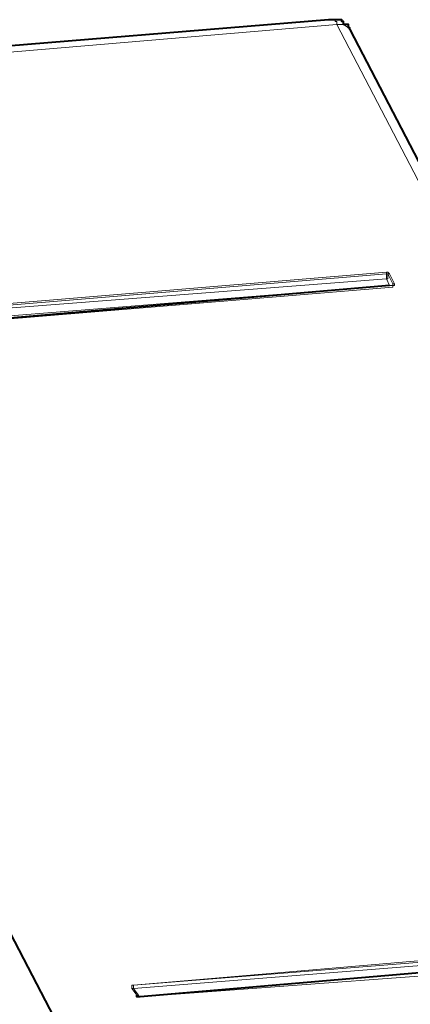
# Model space of a CAD drawing. Header units: millimetres. Extents: x 2 to 406, y 0 to 285.
# Tile 35 of 53: x 365.25 to 369.16, y 81.4 to 91.27. Entities that reach past the tile are written whole.
import ezdxf

# ---------------------------------------------------------------- set-up
doc = ezdxf.new("R2010")
doc.units = ezdxf.units.MM
doc.header["$MEASUREMENT"] = 0
doc.layers.get('0').update_dxf_attribs({"linetype": 'CONTINUOUS'})

msp = doc.modelspace()

# ---------------------------------------------------------------- linework, layer by layer
at = {"color": 0, "linetype": 'Continuous', "lineweight": 5, "true_color": 0x000007}
msp.add_line((368.4209, 91.22), (360.7434, 90.5747), dxfattribs=at)
at = {"color": 0, "linetype": 'Continuous', "lineweight": 40, "true_color": 0x000007}
for points in [[(368.3382, 91.2696), (360.6772, 90.6409)], [(368.5533, 91.1704), (368.5533, 91.1869), (368.5368, 91.1869), (368.5368, 91.22), (368.4871, 91.22), (368.4871, 91.2531), (368.4706, 91.2531), (368.4706, 91.2696), (368.3382, 91.2696)], [(368.5533, 91.1704), (379.8379, 69.4616)], [(368.9504, 88.6057), (363.0103, 88.0927)], [(368.9504, 88.6057), (368.9504, 88.6057)], [(362.1168, 87.9438), (372.2597, 68.4191)], [(369.331, 81.7224), (366.4519, 81.4742)], [(366.4354, 81.4742), (366.4188, 81.4742), (366.4188, 81.4908)], [(366.4519, 81.4742), (366.4354, 81.4742)], [(366.4354, 81.4742), (366.4354, 81.4742)]]:
    msp.add_lwpolyline(points, dxfattribs=at)
at = {"color": 0, "linetype": 'Continuous', "lineweight": 5, "true_color": 0x000007}
for points in [[(368.5533, 91.1704), (368.5533, 91.1869), (368.5368, 91.1869), (368.4871, 91.22), (368.4209, 91.22), (368.4209, 91.2531), (368.4044, 91.2531), (368.4044, 91.2696), (368.3382, 91.2696)], [(379.7221, 69.5277), (368.4209, 91.22)], [(362.9275, 88.2417), (368.9173, 88.7381)], [(368.9173, 88.7381), (368.9173, 88.7215)], [(368.9173, 88.7381), (368.9339, 88.7381), (368.9504, 88.7215)], [(362.9275, 88.2251), (368.9173, 88.7215)], [(362.9275, 88.2086), (368.9173, 88.6719)], [(368.9173, 88.6719), (368.9173, 88.7215)], [(368.9173, 88.6719), (368.9339, 88.6719), (368.9339, 88.7215)], [(368.9173, 88.7215), (368.9339, 88.7215)], [(368.9173, 88.6719), (368.9504, 88.6057)], [(368.9173, 88.6719), (368.9173, 88.6719)], [(368.9339, 88.7215), (368.9835, 88.6222)], [(368.9504, 88.7215), (368.9339, 88.7215)], [(368.9504, 88.7215), (369.0001, 88.6222)], [(368.9504, 88.6057), (362.9772, 88.1258)], [(368.9835, 88.5891), (363.0103, 88.0927)], [(368.9835, 88.6222), (368.9835, 88.6057), (368.9504, 88.6057)], [(368.9504, 88.6057), (368.9835, 88.6057), (368.9835, 88.6222)], [(368.9504, 88.6057), (368.9504, 88.6057)], [(368.9504, 88.6057), (368.9504, 88.6057)], [(368.9835, 88.5891), (368.9835, 88.6057), (368.9504, 88.6057)], [(368.9504, 88.6057), (368.9504, 88.6057)], [(369.0001, 88.6222), (369.0001, 88.6057), (368.9835, 88.6057), (368.9835, 88.5891)], [(369.0001, 88.6222), (368.9835, 88.6222)], [(366.3857, 81.59), (372.359, 82.103)], [(366.3857, 81.59), (372.359, 82.0699)], [(366.3857, 81.5569), (372.359, 82.0368)], [(369.3144, 81.7224), (366.4354, 81.4742)], [(369.331, 81.6893), (366.4519, 81.4742)], [(366.3692, 81.5569), (366.3692, 81.59), (366.3857, 81.59)], [(366.4188, 81.4908), (366.3692, 81.5569)], [(366.3692, 81.5569), (366.3857, 81.5569)], [(366.3857, 81.59), (366.3857, 81.5569)], [(366.3857, 81.5569), (366.3857, 81.59)], [(366.4188, 81.4908), (366.3857, 81.5569)], [(366.4354, 81.4908), (366.3857, 81.5569)], [(366.3857, 81.5569), (366.3857, 81.5569)], [(366.3857, 81.5569), (366.3857, 81.5569)], [(366.3857, 81.5569), (366.3857, 81.5569)], [(366.4188, 81.4908), (366.4188, 81.4908)], [(366.4519, 81.4742), (366.4188, 81.4742), (366.4188, 81.4908)], [(366.4354, 81.4908), (366.4188, 81.4908)], [(366.4188, 81.4908), (366.4188, 81.4908)], [(366.4354, 81.4742), (366.4354, 81.4908)], [(366.4354, 81.4742), (366.4354, 81.4742)], [(366.4519, 81.4742), (366.4519, 81.4742)]]:
    msp.add_lwpolyline(points, dxfattribs=at)

doc.saveas('drawing.dxf')
